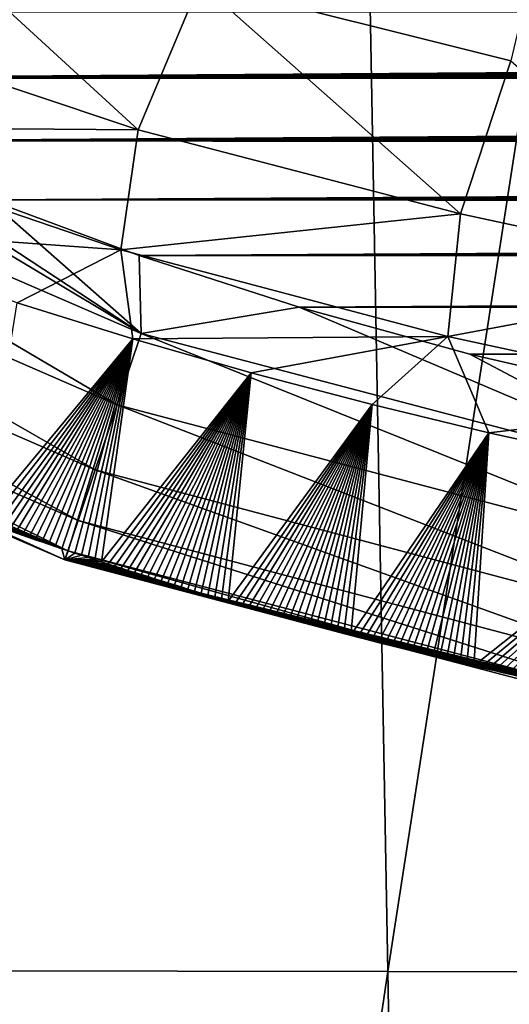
# Model space of a CAD drawing. Header units: metres. Extents: x -26 to 26, y -167 to 32.
# Tile 20 of 237: x -9.56 to -8.45, y -114.92 to -112.68. Entities that reach past the tile are written whole.
import ezdxf

# ---------------------------------------------------------------- set-up
doc = ezdxf.new("R2010")
doc.units = ezdxf.units.M
doc.layers.add('solid_12_411_043_XXX', color=7, linetype='CONTINUOUS')

msp = doc.modelspace()

# ---------------------------------------------------------------- linework, layer by layer
at = {"layer": 'solid_12_411_043_XXX'}
for points in [[(-18.842392, -106.336342, 137.548279), (-18.376762, -122.436806, 137.548279), (18.842426, -106.339973, 137.548279)], [(-18.376762, -122.436806, 137.548279), (18.375397, -122.436768, 137.548279), (18.842426, -106.339973, 137.548279)], [(-10.333508, -106.370903, 118.29438), (-8.877608, -106.372925, 117.976463), (-10.155615, -114.838409, 118.487946)], [(-8.877608, -106.372925, 117.976463), (-8.722627, -114.84095, 118.189262), (-10.155615, -114.838409, 118.487946)], [(-8.877608, -106.372925, 117.976463), (-7.413215, -106.374695, 117.704437), (-8.722627, -114.84095, 118.189262)], [(-7.413215, -106.374695, 117.704437), (-7.282525, -114.843163, 117.933167), (-8.722627, -114.84095, 118.189262)], [(-8.443217, -112.774002, 173.378937), (-9.149091, -112.597084, 173.383499), (-8.340946, -112.342537, 172.913223)], [(-9.28968, -112.930817, 173.902161), (-10.0957, -112.661942, 173.92189), (-9.92094, -112.351387, 173.398453)], [(-9.28968, -112.930817, 173.902161), (-9.92094, -112.351387, 173.398453), (-9.149091, -112.597084, 173.383499)], [(-8.557485, -113.121376, 173.895813), (-9.28968, -112.930817, 173.902161), (-9.149091, -112.597084, 173.383499)], [(-8.557485, -113.121376, 173.895813), (-9.149091, -112.597084, 173.383499), (-8.443217, -112.774002, 173.378937)], [(10.523529, -112.670258, 177.863037), (-10.534985, -112.663902, 177.863022), (-10.250035, -112.813751, 177.863037)], [(10.523529, -112.670258, 177.863037), (-10.250035, -112.813751, 177.863037), (10.48463, -112.691566, 177.863037)], [(-9.28968, -112.930817, 173.902161), (-10.147342, -112.924057, 174.473083), (-10.0957, -112.661942, 173.92189)], [(10.48463, -112.691566, 177.863037), (-10.250035, -112.813751, 177.863037), (10.445413, -112.71273, 177.863037)], [(10.445413, -112.71273, 177.863037), (-10.250035, -112.813751, 177.863037), (10.405912, -112.733757, 177.863037)], [(10.405912, -112.733757, 177.863037), (-10.250035, -112.813751, 177.863037), (10.366118, -112.754631, 177.863037)], [(10.366118, -112.754631, 177.863037), (-10.250035, -112.813751, 177.863037), (10.32602, -112.77536, 177.863037)], [(10.32602, -112.77536, 177.863037), (-10.250035, -112.813751, 177.863037), (10.285605, -112.795929, 177.863037)], [(-7.878977, -113.267189, 173.902954), (-8.557485, -113.121376, 173.895813), (-8.443217, -112.774002, 173.378937)], [(10.285605, -112.795929, 177.863037), (-10.250035, -112.813751, 177.863037), (10.244863, -112.816353, 177.863037)], [(-10.250035, -112.813751, 177.863037), (-10.527577, -112.854477, 177.843872), (-9.282201, -113.3927, 177.843399)], [(-9.948149, -112.955803, 177.863052), (-10.250035, -112.813751, 177.863037), (-9.282201, -113.3927, 177.843399)], [(10.244863, -112.816353, 177.863037), (-10.250035, -112.813751, 177.863037), (-9.948149, -112.955803, 177.863052)], [(10.244863, -112.816353, 177.863037), (-9.948149, -112.955803, 177.863052), (10.203779, -112.836624, 177.863037)], [(-10.527577, -112.854477, 177.843872), (-10.607355, -113.003006, 177.780273), (-9.336985, -113.554672, 177.777893)], [(-9.282201, -113.3927, 177.843399), (-10.527577, -112.854477, 177.843872), (-9.336985, -113.554672, 177.777893)], [(10.203779, -112.836624, 177.863037), (-9.948149, -112.955803, 177.863052), (10.162346, -112.856735, 177.863052)], [(10.162346, -112.856735, 177.863052), (-9.948149, -112.955803, 177.863052), (10.120551, -112.876686, 177.863052)], [(10.120551, -112.876686, 177.863052), (-9.948149, -112.955803, 177.863052), (10.078432, -112.896484, 177.863052)], [(10.078432, -112.896484, 177.863052), (-9.948149, -112.955803, 177.863052), (10.035995, -112.91613, 177.863052)], [(-10.147342, -112.924057, 174.473083), (-9.32862, -113.202934, 174.451187), (-10.048319, -113.151886, 175.029816)], [(-9.28968, -112.930817, 173.902161), (-9.32862, -113.202934, 174.451187), (-10.147342, -112.924057, 174.473083)], [(10.035995, -112.91613, 177.863052), (-9.948149, -112.955803, 177.863052), (9.993229, -112.935616, 177.863052)], [(9.993229, -112.935616, 177.863052), (-9.948149, -112.955803, 177.863052), (9.950119, -112.954956, 177.863052)], [(-8.557485, -113.121376, 173.895813), (-9.32862, -113.202934, 174.451187), (-9.28968, -112.930817, 173.902161)], [(9.950119, -112.954956, 177.863052), (-9.948149, -112.955803, 177.863052), (9.906651, -112.974129, 177.863052)], [(-9.627679, -113.089874, 177.863068), (-9.948149, -112.955803, 177.863052), (-9.282201, -113.3927, 177.843399)], [(9.906651, -112.974129, 177.863052), (-9.948149, -112.955803, 177.863052), (-9.627679, -113.089874, 177.863068)], [(9.906651, -112.974129, 177.863052), (-9.627679, -113.089874, 177.863068), (9.86281, -112.993149, 177.863052)], [(-10.607355, -113.003006, 177.780273), (-10.680411, -113.139023, 177.669403), (-9.386994, -113.702538, 177.663483)], [(-9.336985, -113.554672, 177.777893), (-10.607355, -113.003006, 177.780273), (-9.386994, -113.702538, 177.663483)], [(9.86281, -112.993149, 177.863052), (-9.627679, -113.089874, 177.863068), (9.818586, -113.012016, 177.863052)], [(9.818586, -113.012016, 177.863052), (-9.627679, -113.089874, 177.863068), (9.773963, -113.030716, 177.863068)], [(9.773963, -113.030716, 177.863068), (-9.627679, -113.089874, 177.863068), (9.728948, -113.049255, 177.863068)], [(9.728948, -113.049255, 177.863068), (-9.627679, -113.089874, 177.863068), (9.683583, -113.06765, 177.863068)], [(9.683583, -113.06765, 177.863068), (-9.627679, -113.089874, 177.863068), (9.637858, -113.085884, 177.863068)], [(9.637858, -113.085884, 177.863068), (-9.627679, -113.089874, 177.863068), (9.591759, -113.103958, 177.863068)], [(-9.286841, -113.215752, 177.863083), (-9.627679, -113.089874, 177.863068), (-9.282201, -113.3927, 177.843399)], [(9.591759, -113.103958, 177.863068), (-9.627679, -113.089874, 177.863068), (-9.286841, -113.215752, 177.863083)], [(-8.557485, -113.121376, 173.895813), (-8.58629, -113.399673, 174.445068), (-9.32862, -113.202934, 174.451187)], [(9.591759, -113.103958, 177.863068), (-9.286841, -113.215752, 177.863083), (9.545268, -113.12188, 177.863068)], [(9.545268, -113.12188, 177.863068), (-9.286841, -113.215752, 177.863083), (9.498371, -113.139626, 177.863068)], [(-7.878977, -113.267189, 173.902954), (-8.58629, -113.399673, 174.445068), (-8.557485, -113.121376, 173.895813)], [(-10.680411, -113.139023, 177.669403), (-10.73776, -113.245804, 177.518402), (-9.425824, -113.81736, 177.507828)], [(-9.386994, -113.702538, 177.663483), (-10.680411, -113.139023, 177.669403), (-9.425824, -113.81736, 177.507828)], [(9.498371, -113.139626, 177.863068), (-9.286841, -113.215752, 177.863083), (9.451055, -113.157211, 177.863068)], [(-9.32862, -113.202934, 174.451187), (-9.563724, -113.323174, 175.016113), (-10.048319, -113.151886, 175.029816)], [(9.451055, -113.157211, 177.863068), (-9.286841, -113.215752, 177.863083), (9.403302, -113.174622, 177.863068)], [(9.403302, -113.174622, 177.863068), (-9.286841, -113.215752, 177.863083), (9.355102, -113.191856, 177.863068)], [(9.355102, -113.191856, 177.863068), (-9.286841, -113.215752, 177.863083), (9.306494, -113.208939, 177.863083)], [(-9.32862, -113.202934, 174.451187), (-9.301565, -113.404907, 175.010803), (-9.563724, -113.323174, 175.016113)], [(-9.32862, -113.202934, 174.451187), (-8.58629, -113.399673, 174.445068), (-9.301565, -113.404907, 175.010803)], [(9.306494, -113.208939, 177.863083), (-9.286841, -113.215752, 177.863083), (9.257492, -113.225861, 177.863083)], [(-8.923745, -113.332916, 177.863083), (-9.286841, -113.215752, 177.863083), (-9.282201, -113.3927, 177.843399)], [(9.257492, -113.225861, 177.863083), (-9.286841, -113.215752, 177.863083), (-8.923745, -113.332916, 177.863083)], [(9.257492, -113.225861, 177.863083), (-8.923745, -113.332916, 177.863083), (9.208079, -113.242622, 177.863083)], [(-10.73776, -113.245804, 177.518402), (-10.773171, -113.311745, 177.343628), (-9.449101, -113.886192, 177.328415)], [(-9.425824, -113.81736, 177.507828), (-10.73776, -113.245804, 177.518402), (-9.449101, -113.886192, 177.328415)], [(9.208079, -113.242622, 177.863083), (-8.923745, -113.332916, 177.863083), (9.158242, -113.259209, 177.863083)], [(9.158242, -113.259209, 177.863083), (-8.923745, -113.332916, 177.863083), (9.107964, -113.27562, 177.863083)], [(9.107964, -113.27562, 177.863083), (-8.923745, -113.332916, 177.863083), (9.057228, -113.29184, 177.863083)], [(-7.878977, -113.267189, 173.902954), (-7.900398, -113.548332, 174.45459), (-8.58629, -113.399673, 174.445068)], [(9.057228, -113.29184, 177.863083), (-8.923745, -113.332916, 177.863083), (9.006021, -113.307861, 177.863083)], [(-10.773171, -113.311745, 177.343628), (-10.785276, -113.334297, 177.165207), (-9.456012, -113.906647, 177.146515)], [(-9.449101, -113.886192, 177.328415), (-10.773171, -113.311745, 177.343628), (-9.456012, -113.906647, 177.146515)], [(-9.563724, -113.323174, 175.016113), (-9.301565, -113.404907, 175.010803), (-9.644353, -113.818169, 176.9823)], [(9.006021, -113.307861, 177.863083), (-8.923745, -113.332916, 177.863083), (8.954327, -113.323685, 177.863083)], [(8.954327, -113.323685, 177.863083), (-8.923745, -113.332916, 177.863083), (8.902151, -113.339302, 177.863083)], [(-10.785276, -113.334297, 177.165207), (-9.567884, -113.845276, 176.981369), (-9.552815, -113.850525, 176.981186)], [(-10.785276, -113.334297, 177.165207), (-9.552815, -113.850525, 176.981186), (-9.537791, -113.855736, 176.981018)], [(-10.785276, -113.334297, 177.165207), (-9.537791, -113.855736, 176.981018), (-9.5228, -113.860909, 176.980835)], [(-10.785276, -113.334297, 177.165207), (-9.5228, -113.860909, 176.980835), (-9.50783, -113.866051, 176.980667)], [(-10.785276, -113.334297, 177.165207), (-9.50783, -113.866051, 176.980667), (-9.492866, -113.871155, 176.980499)], [(-10.785276, -113.334297, 177.165207), (-9.492866, -113.871155, 176.980499), (-9.477896, -113.876244, 176.980316)], [(-10.785276, -113.334297, 177.165207), (-9.477896, -113.876244, 176.980316), (-9.462907, -113.881302, 176.980148)], [(-9.456012, -113.906647, 177.146515), (-10.785276, -113.334297, 177.165207), (-9.462907, -113.881302, 176.980148)], [(-8.923745, -113.332916, 177.863083), (-9.282201, -113.3927, 177.843399), (-7.97515, -113.736549, 177.843216)], [(-8.536421, -113.440063, 177.863098), (-8.923745, -113.332916, 177.863083), (-7.97515, -113.736549, 177.843216)], [(8.902151, -113.339302, 177.863083), (-8.923745, -113.332916, 177.863083), (-8.536421, -113.440063, 177.863098)], [(8.902151, -113.339302, 177.863083), (-8.536421, -113.440063, 177.863098), (8.849551, -113.354736, 177.863083)], [(8.849551, -113.354736, 177.863083), (-8.536421, -113.440063, 177.863098), (8.79651, -113.369995, 177.863083)], [(8.79651, -113.369995, 177.863083), (-8.536421, -113.440063, 177.863098), (8.743008, -113.385056, 177.863098)], [(-9.282201, -113.3927, 177.843399), (-9.336985, -113.554672, 177.777893), (-8.008548, -113.905266, 177.776901)], [(-7.97515, -113.736549, 177.843216), (-9.282201, -113.3927, 177.843399), (-8.008548, -113.905266, 177.776901)], [(8.743008, -113.385056, 177.863098), (-8.536421, -113.440063, 177.863098), (8.689025, -113.399925, 177.863098)], [(-9.301565, -113.404907, 175.010803), (-9.628868, -113.823715, 176.982117), (-9.644353, -113.818169, 176.9823)], [(-9.301565, -113.404907, 175.010803), (-9.613491, -113.829201, 176.981918), (-9.628868, -113.823715, 176.982117)], [(-9.301565, -113.404907, 175.010803), (-9.598209, -113.83461, 176.981735), (-9.613491, -113.829201, 176.981918)], [(-9.301565, -113.404907, 175.010803), (-9.583012, -113.839973, 176.981552), (-9.598209, -113.83461, 176.981735)], [(-9.301565, -113.404907, 175.010803), (-9.567884, -113.845276, 176.981369), (-9.583012, -113.839973, 176.981552)], [(-9.301565, -113.404907, 175.010803), (-9.552815, -113.850525, 176.981186), (-9.567884, -113.845276, 176.981369)], [(-9.301565, -113.404907, 175.010803), (-9.537791, -113.855736, 176.981018), (-9.552815, -113.850525, 176.981186)], [(-9.301565, -113.404907, 175.010803), (-9.5228, -113.860909, 176.980835), (-9.537791, -113.855736, 176.981018)], [(-9.301565, -113.404907, 175.010803), (-9.50783, -113.866051, 176.980667), (-9.5228, -113.860909, 176.980835)], [(-9.301565, -113.404907, 175.010803), (-9.492866, -113.871155, 176.980499), (-9.50783, -113.866051, 176.980667)], [(-9.301565, -113.404907, 175.010803), (-9.477896, -113.876244, 176.980316), (-9.492866, -113.871155, 176.980499)], [(-9.301565, -113.404907, 175.010803), (-9.462907, -113.881302, 176.980148), (-9.477896, -113.876244, 176.980316)], [(-9.301565, -113.404907, 175.010803), (-9.447887, -113.886353, 176.97998), (-9.462907, -113.881302, 176.980148)], [(-9.301565, -113.404907, 175.010803), (-9.432823, -113.891388, 176.979813), (-9.447887, -113.886353, 176.97998)], [(-9.301565, -113.404907, 175.010803), (-9.41774, -113.8964, 176.979645), (-9.432823, -113.891388, 176.979813)], [(-9.301565, -113.404907, 175.010803), (-9.402686, -113.901375, 176.979492), (-9.41774, -113.8964, 176.979645)], [(-9.301565, -113.404907, 175.010803), (-9.387656, -113.906319, 176.979324), (-9.402686, -113.901375, 176.979492)], [(-9.301565, -113.404907, 175.010803), (-9.372644, -113.911224, 176.979156), (-9.387656, -113.906319, 176.979324)], [(-9.301565, -113.404907, 175.010803), (-9.032662, -113.481926, 175.007431), (-9.372644, -113.911224, 176.979156)], [(-8.58629, -113.399673, 174.445068), (-9.032662, -113.481926, 175.007431), (-9.301565, -113.404907, 175.010803)], [(-8.58629, -113.399673, 174.445068), (-8.757943, -113.554199, 175.006165), (-9.032662, -113.481926, 175.007431)], [(-8.58629, -113.399673, 174.445068), (-8.493126, -113.618576, 175.007858), (-8.757943, -113.554199, 175.006165)], [(-8.58629, -113.399673, 174.445068), (-7.900398, -113.548332, 174.45459), (-8.493126, -113.618576, 175.007858)], [(8.689025, -113.399925, 177.863098), (-8.536421, -113.440063, 177.863098), (8.634541, -113.414581, 177.863098)], [(8.634541, -113.414581, 177.863098), (-8.536421, -113.440063, 177.863098), (8.579535, -113.429031, 177.863098)], [(8.579535, -113.429031, 177.863098), (-8.536421, -113.440063, 177.863098), (8.523988, -113.443253, 177.863098)], [(-8.122573, -113.535995, 177.863098), (-8.536421, -113.440063, 177.863098), (-7.97515, -113.736549, 177.843216)], [(8.523988, -113.443253, 177.863098), (-8.536421, -113.440063, 177.863098), (-8.122573, -113.535995, 177.863098)], [(-9.032662, -113.481926, 175.007431), (-9.357646, -113.916107, 176.979004), (-9.372644, -113.911224, 176.979156)], [(-9.032662, -113.481926, 175.007431), (-9.342655, -113.920952, 176.978836), (-9.357646, -113.916107, 176.979004)], [(-9.032662, -113.481926, 175.007431), (-9.327667, -113.925781, 176.978683), (-9.342655, -113.920952, 176.978836)], [(-9.032662, -113.481926, 175.007431), (-9.312675, -113.93058, 176.978531), (-9.327667, -113.925781, 176.978683)], [(-9.032662, -113.481926, 175.007431), (-9.297675, -113.935349, 176.978378), (-9.312675, -113.93058, 176.978531)], [(-9.032662, -113.481926, 175.007431), (-9.28266, -113.940102, 176.978226), (-9.297675, -113.935349, 176.978378)], [(-9.032662, -113.481926, 175.007431), (-9.267626, -113.944839, 176.978073), (-9.28266, -113.940102, 176.978226)], [(-9.032662, -113.481926, 175.007431), (-9.252566, -113.949554, 176.977921), (-9.267626, -113.944839, 176.978073)], [(-9.032662, -113.481926, 175.007431), (-9.237476, -113.954254, 176.977768), (-9.252566, -113.949554, 176.977921)], [(-9.032662, -113.481926, 175.007431), (-9.22235, -113.958939, 176.977615), (-9.237476, -113.954254, 176.977768)], [(-9.032662, -113.481926, 175.007431), (-9.207182, -113.963608, 176.977478), (-9.22235, -113.958939, 176.977615)], [(-9.032662, -113.481926, 175.007431), (-9.191973, -113.968269, 176.977325), (-9.207182, -113.963608, 176.977478)], [(-9.032662, -113.481926, 175.007431), (-9.176735, -113.972908, 176.977188), (-9.191973, -113.968269, 176.977325)], [(-9.032662, -113.481926, 175.007431), (-9.16147, -113.977531, 176.977051), (-9.176735, -113.972908, 176.977188)], [(-9.032662, -113.481926, 175.007431), (-9.14618, -113.98214, 176.976898), (-9.16147, -113.977531, 176.977051)], [(-9.032662, -113.481926, 175.007431), (-9.130868, -113.986725, 176.976761), (-9.14618, -113.98214, 176.976898)], [(-9.032662, -113.481926, 175.007431), (-9.115536, -113.991287, 176.976624), (-9.130868, -113.986725, 176.976761)], [(-9.032662, -113.481926, 175.007431), (-9.100184, -113.995827, 176.976486), (-9.115536, -113.991287, 176.976624)], [(-9.032662, -113.481926, 175.007431), (-9.084817, -114.000351, 176.976349), (-9.100184, -113.995827, 176.976486)], [(-9.032662, -113.481926, 175.007431), (-8.757943, -113.554199, 175.006165), (-9.084817, -114.000351, 176.976349)], [(-7.900398, -113.548332, 174.45459), (-7.996966, -113.726418, 175.016876), (-8.493126, -113.618576, 175.007858)], [(-9.336985, -113.554672, 177.777893), (-9.386994, -113.702538, 177.663483), (-8.038995, -114.059074, 177.660995)], [(-8.008548, -113.905266, 177.776901), (-9.336985, -113.554672, 177.777893), (-8.038995, -114.059074, 177.660995)], [(-8.757943, -113.554199, 175.006165), (-9.069435, -114.004852, 176.976212), (-9.084817, -114.000351, 176.976349)], [(-8.757943, -113.554199, 175.006165), (-9.054041, -114.009331, 176.976074), (-9.069435, -114.004852, 176.976212)], [(-8.757943, -113.554199, 175.006165), (-9.038636, -114.013786, 176.975952), (-9.054041, -114.009331, 176.976074)], [(-8.757943, -113.554199, 175.006165), (-9.023224, -114.018211, 176.975815), (-9.038636, -114.013786, 176.975952)], [(-8.757943, -113.554199, 175.006165), (-9.007805, -114.022621, 176.975693), (-9.023224, -114.018211, 176.975815)], [(-8.757943, -113.554199, 175.006165), (-8.992383, -114.027, 176.975571), (-9.007805, -114.022621, 176.975693)], [(-8.757943, -113.554199, 175.006165), (-8.976958, -114.031357, 176.975449), (-8.992383, -114.027, 176.975571)], [(-8.757943, -113.554199, 175.006165), (-8.96153, -114.03569, 176.975327), (-8.976958, -114.031357, 176.975449)], [(-8.757943, -113.554199, 175.006165), (-8.946086, -114.040001, 176.975204), (-8.96153, -114.03569, 176.975327)], [(-8.757943, -113.554199, 175.006165), (-8.930628, -114.044289, 176.975082), (-8.946086, -114.040001, 176.975204)], [(-8.757943, -113.554199, 175.006165), (-8.915156, -114.048553, 176.97496), (-8.930628, -114.044289, 176.975082)], [(-8.757943, -113.554199, 175.006165), (-8.899674, -114.052795, 176.974854), (-8.915156, -114.048553, 176.97496)], [(-8.757943, -113.554199, 175.006165), (-8.884183, -114.057022, 176.974731), (-8.899674, -114.052795, 176.974854)], [(-8.757943, -113.554199, 175.006165), (-8.868684, -114.061218, 176.974625), (-8.884183, -114.057022, 176.974731)], [(-8.757943, -113.554199, 175.006165), (-8.853178, -114.065384, 176.974518), (-8.868684, -114.061218, 176.974625)], [(-8.757943, -113.554199, 175.006165), (-8.837668, -114.069534, 176.974411), (-8.853178, -114.065384, 176.974518)], [(-8.757943, -113.554199, 175.006165), (-8.822155, -114.073662, 176.974304), (-8.837668, -114.069534, 176.974411)], [(-8.757943, -113.554199, 175.006165), (-8.806641, -114.077759, 176.974197), (-8.822155, -114.073662, 176.974304)], [(-8.757943, -113.554199, 175.006165), (-8.493126, -113.618576, 175.007858), (-8.806641, -114.077759, 176.974197)], [(-8.493126, -113.618576, 175.007858), (-8.791127, -114.081833, 176.974091), (-8.806641, -114.077759, 176.974197)], [(-8.493126, -113.618576, 175.007858), (-8.775615, -114.085876, 176.973999), (-8.791127, -114.081833, 176.974091)], [(-8.493126, -113.618576, 175.007858), (-8.760107, -114.089897, 176.973892), (-8.775615, -114.085876, 176.973999)], [(-8.493126, -113.618576, 175.007858), (-8.744603, -114.093887, 176.973801), (-8.760107, -114.089897, 176.973892)], [(-8.493126, -113.618576, 175.007858), (-8.729104, -114.097862, 176.973709), (-8.744603, -114.093887, 176.973801)], [(-8.493126, -113.618576, 175.007858), (-8.7136, -114.101807, 176.973618), (-8.729104, -114.097862, 176.973709)], [(-8.493126, -113.618576, 175.007858), (-8.698092, -114.105721, 176.973526), (-8.7136, -114.101807, 176.973618)], [(-8.493126, -113.618576, 175.007858), (-8.68258, -114.109619, 176.973434), (-8.698092, -114.105721, 176.973526)], [(-8.493126, -113.618576, 175.007858), (-8.667067, -114.113487, 176.973343), (-8.68258, -114.109619, 176.973434)], [(-8.493126, -113.618576, 175.007858), (-8.651552, -114.11734, 176.973267), (-8.667067, -114.113487, 176.973343)], [(-8.493126, -113.618576, 175.007858), (-8.636039, -114.121162, 176.97319), (-8.651552, -114.11734, 176.973267)], [(-8.493126, -113.618576, 175.007858), (-8.620528, -114.124954, 176.973099), (-8.636039, -114.121162, 176.97319)], [(-8.493126, -113.618576, 175.007858), (-8.605021, -114.128723, 176.973022), (-8.620528, -114.124954, 176.973099)], [(-8.493126, -113.618576, 175.007858), (-8.589518, -114.132469, 176.972946), (-8.605021, -114.128723, 176.973022)], [(-8.493126, -113.618576, 175.007858), (-8.574021, -114.136192, 176.972885), (-8.589518, -114.132469, 176.972946)], [(-8.493126, -113.618576, 175.007858), (-8.558532, -114.139885, 176.972809), (-8.574021, -114.136192, 176.972885)], [(-8.493126, -113.618576, 175.007858), (-8.543051, -114.143547, 176.972733), (-8.558532, -114.139885, 176.972809)], [(-8.493126, -113.618576, 175.007858), (-8.52758, -114.147194, 176.972672), (-8.543051, -114.143547, 176.972733)], [(-8.493126, -113.618576, 175.007858), (-7.996966, -113.726418, 175.016876), (-8.52758, -114.147194, 176.972672)], [(-9.386994, -113.702538, 177.663483), (-9.425824, -113.81736, 177.507828), (-8.062525, -114.177948, 177.503357)], [(-8.038995, -114.059074, 177.660995), (-9.386994, -113.702538, 177.663483), (-8.062525, -114.177948, 177.503357)], [(-7.996966, -113.726418, 175.016876), (-8.51212, -114.150803, 176.97261), (-8.52758, -114.147194, 176.972672)], [(-7.996966, -113.726418, 175.016876), (-8.496675, -114.154396, 176.972549), (-8.51212, -114.150803, 176.97261)], [(-7.996966, -113.726418, 175.016876), (-8.481258, -114.157951, 176.972488), (-8.496675, -114.154396, 176.972549)], [(-7.996966, -113.726418, 175.016876), (-8.465868, -114.161484, 176.972427), (-8.481258, -114.157951, 176.972488)], [(-7.996966, -113.726418, 175.016876), (-8.450497, -114.164993, 176.972366), (-8.465868, -114.161484, 176.972427)], [(-7.996966, -113.726418, 175.016876), (-8.435141, -114.168472, 176.972321), (-8.450497, -114.164993, 176.972366)], [(-9.425824, -113.81736, 177.507828), (-9.449101, -113.886192, 177.328415), (-8.076448, -114.248283, 177.322006)], [(-8.062525, -114.177948, 177.503357), (-9.425824, -113.81736, 177.507828), (-8.076448, -114.248283, 177.322006)], [(-9.456012, -113.906647, 177.146515), (-9.462907, -113.881302, 176.980148), (-9.447887, -113.886353, 176.97998)], [(-9.449101, -113.886192, 177.328415), (-9.456012, -113.906647, 177.146515), (-8.080303, -114.267761, 177.138672)], [(-9.456012, -113.906647, 177.146515), (-9.447887, -113.886353, 176.97998), (-9.432823, -113.891388, 176.979813)], [(-9.456012, -113.906647, 177.146515), (-9.432823, -113.891388, 176.979813), (-9.41774, -113.8964, 176.979645)], [(-9.456012, -113.906647, 177.146515), (-9.41774, -113.8964, 176.979645), (-9.402686, -113.901375, 176.979492)], [(-9.456012, -113.906647, 177.146515), (-9.402686, -113.901375, 176.979492), (-9.387656, -113.906319, 176.979324)], [(-9.456012, -113.906647, 177.146515), (-9.387656, -113.906319, 176.979324), (-9.372644, -113.911224, 176.979156)], [(-9.456012, -113.906647, 177.146515), (-9.372644, -113.911224, 176.979156), (-9.357646, -113.916107, 176.979004)], [(-9.456012, -113.906647, 177.146515), (-9.357646, -113.916107, 176.979004), (-9.342655, -113.920952, 176.978836)], [(-9.456012, -113.906647, 177.146515), (-9.342655, -113.920952, 176.978836), (-9.327667, -113.925781, 176.978683)], [(-9.456012, -113.906647, 177.146515), (-9.327667, -113.925781, 176.978683), (-9.312675, -113.93058, 176.978531)], [(-9.456012, -113.906647, 177.146515), (-9.312675, -113.93058, 176.978531), (-9.297675, -113.935349, 176.978378)], [(-9.456012, -113.906647, 177.146515), (-9.297675, -113.935349, 176.978378), (-9.28266, -113.940102, 176.978226)], [(-9.456012, -113.906647, 177.146515), (-9.28266, -113.940102, 176.978226), (-9.267626, -113.944839, 176.978073)], [(-9.456012, -113.906647, 177.146515), (-9.267626, -113.944839, 176.978073), (-9.252566, -113.949554, 176.977921)], [(-9.456012, -113.906647, 177.146515), (-9.252566, -113.949554, 176.977921), (-9.237476, -113.954254, 176.977768)], [(-9.456012, -113.906647, 177.146515), (-9.237476, -113.954254, 176.977768), (-9.22235, -113.958939, 176.977615)], [(-9.456012, -113.906647, 177.146515), (-9.22235, -113.958939, 176.977615), (-9.207182, -113.963608, 176.977478)], [(-9.456012, -113.906647, 177.146515), (-9.207182, -113.963608, 176.977478), (-9.191973, -113.968269, 176.977325)], [(-9.456012, -113.906647, 177.146515), (-9.191973, -113.968269, 176.977325), (-9.176735, -113.972908, 176.977188)], [(-9.456012, -113.906647, 177.146515), (-9.176735, -113.972908, 176.977188), (-9.16147, -113.977531, 176.977051)], [(-9.456012, -113.906647, 177.146515), (-9.16147, -113.977531, 176.977051), (-9.14618, -113.98214, 176.976898)], [(-9.456012, -113.906647, 177.146515), (-9.14618, -113.98214, 176.976898), (-9.130868, -113.986725, 176.976761)], [(-9.456012, -113.906647, 177.146515), (-9.130868, -113.986725, 176.976761), (-9.115536, -113.991287, 176.976624)], [(-9.456012, -113.906647, 177.146515), (-9.115536, -113.991287, 176.976624), (-9.100184, -113.995827, 176.976486)], [(-9.456012, -113.906647, 177.146515), (-9.100184, -113.995827, 176.976486), (-9.084817, -114.000351, 176.976349)], [(-9.456012, -113.906647, 177.146515), (-9.084817, -114.000351, 176.976349), (-9.069435, -114.004852, 176.976212)], [(-9.456012, -113.906647, 177.146515), (-9.069435, -114.004852, 176.976212), (-9.054041, -114.009331, 176.976074)], [(-9.456012, -113.906647, 177.146515), (-9.054041, -114.009331, 176.976074), (-9.038636, -114.013786, 176.975952)], [(-9.456012, -113.906647, 177.146515), (-9.038636, -114.013786, 176.975952), (-9.023224, -114.018211, 176.975815)], [(-9.456012, -113.906647, 177.146515), (-9.023224, -114.018211, 176.975815), (-9.007805, -114.022621, 176.975693)], [(-9.456012, -113.906647, 177.146515), (-9.007805, -114.022621, 176.975693), (-8.992383, -114.027, 176.975571)], [(-9.456012, -113.906647, 177.146515), (-8.992383, -114.027, 176.975571), (-8.976958, -114.031357, 176.975449)], [(-9.456012, -113.906647, 177.146515), (-8.976958, -114.031357, 176.975449), (-8.96153, -114.03569, 176.975327)], [(-9.456012, -113.906647, 177.146515), (-8.96153, -114.03569, 176.975327), (-8.946086, -114.040001, 176.975204)], [(-9.456012, -113.906647, 177.146515), (-8.946086, -114.040001, 176.975204), (-8.930628, -114.044289, 176.975082)], [(-9.456012, -113.906647, 177.146515), (-8.930628, -114.044289, 176.975082), (-8.915156, -114.048553, 176.97496)], [(-9.456012, -113.906647, 177.146515), (-8.915156, -114.048553, 176.97496), (-8.899674, -114.052795, 176.974854)], [(-9.456012, -113.906647, 177.146515), (-8.899674, -114.052795, 176.974854), (-8.884183, -114.057022, 176.974731)], [(-9.456012, -113.906647, 177.146515), (-8.884183, -114.057022, 176.974731), (-8.868684, -114.061218, 176.974625)], [(-9.456012, -113.906647, 177.146515), (-8.868684, -114.061218, 176.974625), (-8.853178, -114.065384, 176.974518)], [(-9.456012, -113.906647, 177.146515), (-8.853178, -114.065384, 176.974518), (-8.837668, -114.069534, 176.974411)], [(-9.456012, -113.906647, 177.146515), (-8.837668, -114.069534, 176.974411), (-8.822155, -114.073662, 176.974304)], [(-9.456012, -113.906647, 177.146515), (-8.822155, -114.073662, 176.974304), (-8.806641, -114.077759, 176.974197)], [(-9.456012, -113.906647, 177.146515), (-8.806641, -114.077759, 176.974197), (-8.791127, -114.081833, 176.974091)], [(-9.456012, -113.906647, 177.146515), (-8.791127, -114.081833, 176.974091), (-8.775615, -114.085876, 176.973999)], [(-9.456012, -113.906647, 177.146515), (-8.775615, -114.085876, 176.973999), (-8.760107, -114.089897, 176.973892)], [(-9.456012, -113.906647, 177.146515), (-8.760107, -114.089897, 176.973892), (-8.744603, -114.093887, 176.973801)], [(-9.456012, -113.906647, 177.146515), (-8.744603, -114.093887, 176.973801), (-8.729104, -114.097862, 176.973709)], [(-9.456012, -113.906647, 177.146515), (-8.729104, -114.097862, 176.973709), (-8.7136, -114.101807, 176.973618)], [(-9.456012, -113.906647, 177.146515), (-8.7136, -114.101807, 176.973618), (-8.698092, -114.105721, 176.973526)], [(-9.456012, -113.906647, 177.146515), (-8.698092, -114.105721, 176.973526), (-8.68258, -114.109619, 176.973434)], [(-9.456012, -113.906647, 177.146515), (-8.68258, -114.109619, 176.973434), (-8.667067, -114.113487, 176.973343)], [(-9.456012, -113.906647, 177.146515), (-8.667067, -114.113487, 176.973343), (-8.651552, -114.11734, 176.973267)], [(-9.456012, -113.906647, 177.146515), (-8.651552, -114.11734, 176.973267), (-8.636039, -114.121162, 176.97319)], [(-9.456012, -113.906647, 177.146515), (-8.636039, -114.121162, 176.97319), (-8.620528, -114.124954, 176.973099)], [(-9.456012, -113.906647, 177.146515), (-8.620528, -114.124954, 176.973099), (-8.605021, -114.128723, 176.973022)], [(-9.456012, -113.906647, 177.146515), (-8.605021, -114.128723, 176.973022), (-8.589518, -114.132469, 176.972946)], [(-9.456012, -113.906647, 177.146515), (-8.589518, -114.132469, 176.972946), (-8.574021, -114.136192, 176.972885)], [(-9.456012, -113.906647, 177.146515), (-8.574021, -114.136192, 176.972885), (-8.558532, -114.139885, 176.972809)], [(-9.456012, -113.906647, 177.146515), (-8.558532, -114.139885, 176.972809), (-8.543051, -114.143547, 176.972733)], [(-9.456012, -113.906647, 177.146515), (-8.543051, -114.143547, 176.972733), (-8.52758, -114.147194, 176.972672)], [(-9.456012, -113.906647, 177.146515), (-8.52758, -114.147194, 176.972672), (-8.51212, -114.150803, 176.97261)], [(-9.456012, -113.906647, 177.146515), (-8.51212, -114.150803, 176.97261), (-8.496675, -114.154396, 176.972549)], [(-9.456012, -113.906647, 177.146515), (-8.496675, -114.154396, 176.972549), (-8.481258, -114.157951, 176.972488)], [(-9.456012, -113.906647, 177.146515), (-8.481258, -114.157951, 176.972488), (-8.465868, -114.161484, 176.972427)], [(-9.456012, -113.906647, 177.146515), (-8.465868, -114.161484, 176.972427), (-8.450497, -114.164993, 176.972366)], [(-9.456012, -113.906647, 177.146515), (-8.450497, -114.164993, 176.972366), (-8.435141, -114.168472, 176.972321)], [(-9.456012, -113.906647, 177.146515), (-8.435141, -114.168472, 176.972321), (-8.419792, -114.171928, 176.97226)], [(-9.456012, -113.906647, 177.146515), (-8.419792, -114.171928, 176.97226), (-8.404447, -114.175362, 176.972214)], [(-9.456012, -113.906647, 177.146515), (-8.404447, -114.175362, 176.972214), (-8.389099, -114.17878, 176.972168)], [(-9.456012, -113.906647, 177.146515), (-8.389099, -114.17878, 176.972168), (-8.373743, -114.182175, 176.972122)], [(-9.456012, -113.906647, 177.146515), (-8.373743, -114.182175, 176.972122), (-8.358372, -114.185547, 176.972076)], [(-9.456012, -113.906647, 177.146515), (-8.358372, -114.185547, 176.972076), (-8.342982, -114.188911, 176.972031)], [(-9.456012, -113.906647, 177.146515), (-8.342982, -114.188911, 176.972031), (-8.327566, -114.192261, 176.972)], [(-9.456012, -113.906647, 177.146515), (-8.327566, -114.192261, 176.972), (-8.312119, -114.195595, 176.971954)], [(-9.456012, -113.906647, 177.146515), (-8.312119, -114.195595, 176.971954), (-8.296636, -114.198914, 176.971909)], [(-9.456012, -113.906647, 177.146515), (-8.296636, -114.198914, 176.971909), (-8.281109, -114.202225, 176.971878)], [(-9.456012, -113.906647, 177.146515), (-8.281109, -114.202225, 176.971878), (-8.265543, -114.205528, 176.971832)], [(-9.456012, -113.906647, 177.146515), (-8.265543, -114.205528, 176.971832), (-8.249987, -114.208809, 176.971802)], [(-9.456012, -113.906647, 177.146515), (-8.249987, -114.208809, 176.971802), (-8.234442, -114.212067, 176.971771)], [(-9.456012, -113.906647, 177.146515), (-8.234442, -114.212067, 176.971771), (-8.218898, -114.215302, 176.971741)], [(-9.456012, -113.906647, 177.146515), (-8.218898, -114.215302, 176.971741), (-8.203346, -114.218521, 176.97171)], [(-9.456012, -113.906647, 177.146515), (-8.203346, -114.218521, 176.97171), (-8.187777, -114.221733, 176.97168)], [(-9.456012, -113.906647, 177.146515), (-8.187777, -114.221733, 176.97168), (-8.172178, -114.22493, 176.971649)], [(-9.456012, -113.906647, 177.146515), (-8.172178, -114.22493, 176.971649), (-8.156542, -114.228111, 176.971634)], [(-9.456012, -113.906647, 177.146515), (-8.156542, -114.228111, 176.971634), (-8.140859, -114.231285, 176.971603)], [(-9.456012, -113.906647, 177.146515), (-8.140859, -114.231285, 176.971603), (-8.125116, -114.234459, 176.971588)], [(-9.456012, -113.906647, 177.146515), (-8.125116, -114.234459, 176.971588), (-8.109307, -114.237625, 176.971558)], [(-9.456012, -113.906647, 177.146515), (-8.109307, -114.237625, 176.971558), (-8.093421, -114.240791, 176.971542)], [(-9.456012, -113.906647, 177.146515), (-8.093421, -114.240791, 176.971542), (-8.077447, -114.243958, 176.971512)], [(-8.080303, -114.267761, 177.138672), (-9.456012, -113.906647, 177.146515), (-8.077447, -114.243958, 176.971512)], [(-8.076448, -114.248283, 177.322006), (-9.449101, -113.886192, 177.328415), (-8.080303, -114.267761, 177.138672)], [(-10.155615, -114.838409, 118.487946), (-8.722627, -114.84095, 118.189262), (-9.979224, -123.306076, 118.676422)], [(-8.722627, -114.84095, 118.189262), (-8.569003, -123.309135, 118.396935), (-9.979224, -123.306076, 118.676422)], [(-8.722627, -114.84095, 118.189262), (-7.282525, -114.843163, 117.933167), (-8.569003, -123.309135, 118.396935)], [(-7.282525, -114.843163, 117.933167), (-7.153048, -123.311813, 118.156746), (-8.569003, -123.309135, 118.396935)]]:
    msp.add_3dface(points, dxfattribs=at)

doc.saveas('drawing.dxf')
